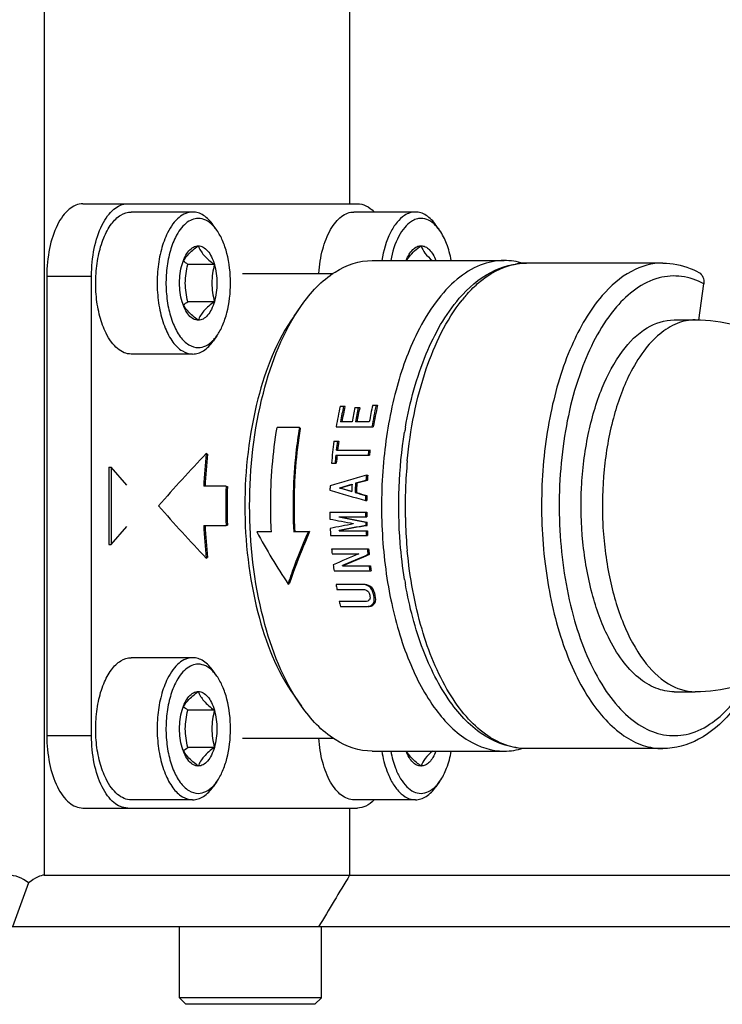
# Model space of a CAD drawing. Header units: millimetres. Extents: x -491 to 2059, y -393 to 795.
# Tile 199 of 256: x 202.32 to 205.04, y -107.26 to -103.45. Entities that reach past the tile are written whole.
import ezdxf

# ---------------------------------------------------------------- set-up
doc = ezdxf.new("R2010")
doc.units = ezdxf.units.MM
doc.header["$LTSCALE"] = 462.55
doc.layers.get('0').update_dxf_attribs({"linetype": 'CONTINUOUS'})
for name, color, linetype in [('A2400201_ABL482', 7, 'CONTINUOUS'), ('E2030201_ABL495', 7, 'CONTINUOUS'), ('K3D-JN1AS10ML2-R-V1_JAE_PROPRIE_PBL500', 7, 'CONTINUOUS'), ('K3D-JN1FS10SL2-R8_JAE_CONNECTOR_PBL496', 7, 'CONTINUOUS'), ('M2420202_PBL497', 7, 'CONTINUOUS'), ('P9140503_BOLT_PBL488', 7, 'CONTINUOUS'), ('P9140503_BOLT_PBL501', 7, 'CONTINUOUS'), ('P9140503_BOLT_PBL502', 7, 'CONTINUOUS'), ('P9140503_BOLT_PBL503', 7, 'CONTINUOUS'), ('P9140503_BOLT_PBL504', 7, 'CONTINUOUS'), ('오른쪽_17_VBL454', 7, 'CONTINUOUS')]:
    doc.layers.add(name, color=color, linetype=linetype)

# ---------------------------------------------------------------- blocks, each defined once
blk = doc.blocks.new('P9140503_BOLT_PBL488', base_point=(6940.449, 2854.202))
at = {"layer": 'P9140503_BOLT_PBL488', "color": 7}
for p, q in [((6937.699, 2852.952), (6937.699, 2855.702)), ((6943.199, 2852.952), (6943.199, 2855.702)), ((6943.199, 2852.952), (6937.699, 2852.952)), ((6937.699, 2852.952), (6937.949, 2852.702)), ((6942.949, 2852.702), (6937.949, 2852.702)), ((6943.199, 2852.952), (6942.949, 2852.702))]:
    blk.add_line(p, q, dxfattribs=at)
blk = doc.blocks.new('M2420202_PBL497', base_point=(6936.623, 2875.452))
at = {"layer": 'M2420202_PBL497', "color": 2}
blk.add_line((6932.465, 2895.202), (6932.465, 2857.702), dxfattribs=at)
at = {"layer": 'M2420202_PBL497', "color": 7}
for p, q in [((6944.296, 2883.702), (6944.296, 2895.202)), ((6944.296, 2857.702), (6944.296, 2860.302)), ((6932.465, 2857.702), (6985.949, 2857.702)), ((6931.858, 2857.409), (6931.233, 2855.702)), ((6983.949, 2855.702), (6889.664, 2855.702))]:
    blk.add_line(p, q, dxfattribs=at)
blk.add_arc((7300.74, 2642.064), 416.597, 148.82732, 149.14827, dxfattribs=at)
for major_axis, ratio, start_param, end_param in [((-0.866, 0.866), 0.57735, -1.308997, -0.523599), ((0.966, 0.966), 0.267949, 0.261799, 1.047198)]:
    blk.add_ellipse((6931.599, 2856.702), major_axis=major_axis, ratio=ratio, start_param=start_param, end_param=end_param, dxfattribs=at)
blk = doc.blocks.new('P9140503_BOLT_PBL501', base_point=(6945.666, 2861.813))
at = {"layer": 'P9140503_BOLT_PBL501', "color": 7}
for p, q in [((6947.782, 2861.331), (6947.638, 2861.127)), ((6946.844, 2860.622), (6944.463, 2860.622))]:
    blk.add_line(p, q, dxfattribs=at)
for points, knots in [([(6944.463, 2860.622), (6944.379, 2860.622), (6944.204, 2860.655), (6943.961, 2860.795), (6943.739, 2861.016), (6943.462, 2861.43), (6943.212, 2862.102), (6943.121, 2862.69), (6943.1, 2863.005)], [0, 0, 0, 0, 0.084444, 0.176322, 0.280714, 0.399811, 0.679663, 1, 1, 1, 1]), ([(6945.539, 2862.505), (6945.561, 2862.372), (6945.615, 2862.115), (6945.743, 2861.699), (6945.928, 2861.288), (6946.192, 2860.923), (6946.499, 2860.682), (6946.735, 2860.622), (6946.844, 2860.622)], [0, 0, 0, 0, 0.164811, 0.320523, 0.532086, 0.713605, 0.866241, 1, 1, 1, 1]), ([(6945.889, 2862.503), (6945.91, 2862.387), (6945.961, 2862.163), (6946.079, 2861.802), (6946.247, 2861.445), (6946.484, 2861.13), (6946.756, 2860.923), (6946.964, 2860.872), (6947.061, 2860.872)], [0, 0, 0, 0, 0.16472, 0.320038, 0.530875, 0.712033, 0.865092, 1, 1, 1, 1]), ([(6947.061, 2861.929), (6947.004, 2861.929), (6946.882, 2861.959), (6946.723, 2862.082), (6946.586, 2862.268), (6946.516, 2862.419), (6946.485, 2862.502)], [0, 0, 0, 0, 0.197655, 0.422518, 0.689279, 1, 1, 1, 1]), ([(6947.061, 2861.929), (6946.999, 2861.974), (6946.786, 2862.137), (6946.592, 2862.336), (6946.501, 2862.505)], [0, 0, 0, 0, 0.285999, 1, 1, 1, 1]), ([(6947.499, 2862.505), (6947.396, 2862.418), (6947.218, 2862.248), (6947.098, 2862.031), (6947.061, 2861.929)], [0, 0, 0, 0, 0.55452, 1, 1, 1, 1]), ([(6947.637, 2862.502), (6947.605, 2862.419), (6947.535, 2862.268), (6947.398, 2862.082), (6947.239, 2861.959), (6947.117, 2861.929), (6947.061, 2861.929)], [0, 0, 0, 0, 0.310722, 0.577484, 0.802346, 1, 1, 1, 1]), ([(6947.782, 2861.331), (6947.895, 2861.49), (6948.083, 2861.872), (6948.191, 2862.281), (6948.233, 2862.503)], [0, 0, 0, 0, 0.46245, 1, 1, 1, 1]), ([(6946.844, 2860.622), (6946.915, 2860.622), (6947.063, 2860.646), (6947.358, 2860.789), (6947.535, 2860.982), (6947.638, 2861.127)], [0, 0, 0, 0, 0.219167, 0.452854, 1, 1, 1, 1]), ([(6947.061, 2860.872), (6947.16, 2860.872), (6947.374, 2860.927), (6947.546, 2861.061), (6947.625, 2861.142)], [0, 0, 0, 0, 0.467041, 1, 1, 1, 1]), ([(6947.625, 2861.142), (6947.639, 2861.156), (6947.695, 2861.215), (6947.746, 2861.28), (6947.782, 2861.331)], [0, 0, 0, 0, 0.240025, 1, 1, 1, 1])]:
    blk.add_open_spline(points, degree=3, knots=knots, dxfattribs=at)
blk = doc.blocks.new('P9140503_BOLT_PBL502', base_point=(6937.069, 2863.372))
at = {"layer": 'P9140503_BOLT_PBL502', "color": 7}
for p, q in [((6938.214, 2866.122), (6935.833, 2866.122)), ((6939.152, 2865.413), (6939.008, 2865.617)), ((6939.056, 2864.094), (6938.026, 2864.094)), ((6939.056, 2862.65), (6938.026, 2862.65)), ((6939.152, 2861.331), (6939.008, 2861.127)), ((6938.214, 2860.622), (6935.833, 2860.622))]:
    blk.add_line(p, q, dxfattribs=at)
for points, knots in [([(6935.833, 2860.622), (6935.741, 2860.622), (6935.548, 2860.662), (6935.285, 2860.83), (6935.048, 2861.092), (6934.802, 2861.507), (6934.593, 2862.097), (6934.463, 2862.845), (6934.445, 2863.637), (6934.538, 2864.407), (6934.735, 2865.093), (6935.023, 2865.642), (6935.386, 2866.019), (6935.694, 2866.122), (6935.833, 2866.122)], [0, 0, 0, 0, 0.041164, 0.086585, 0.138975, 0.199269, 0.303355, 0.419571, 0.540962, 0.659742, 0.768535, 0.861723, 0.937317, 1, 1, 1, 1]), ([(6938.214, 2866.122), (6938.123, 2866.122), (6937.93, 2866.082), (6937.666, 2865.914), (6937.43, 2865.652), (6937.183, 2865.237), (6936.974, 2864.647), (6936.845, 2863.899), (6936.826, 2863.107), (6936.919, 2862.338), (6937.117, 2861.651), (6937.405, 2861.103), (6937.767, 2860.725), (6938.075, 2860.622), (6938.214, 2860.622)], [0, 0, 0, 0, 0.041164, 0.086585, 0.138976, 0.199269, 0.303354, 0.419569, 0.54096, 0.659741, 0.768535, 0.861723, 0.937318, 1, 1, 1, 1]), ([(6939.008, 2865.617), (6938.905, 2865.762), (6938.728, 2865.955), (6938.433, 2866.099), (6938.285, 2866.122), (6938.214, 2866.122)], [0, 0, 0, 0, 0.547146, 0.780833, 1, 1, 1, 1]), ([(6938.431, 2865.872), (6938.348, 2865.872), (6938.172, 2865.836), (6937.933, 2865.683), (6937.717, 2865.445), (6937.494, 2865.067), (6937.304, 2864.531), (6937.186, 2863.851), (6937.169, 2863.131), (6937.254, 2862.432), (6937.433, 2861.808), (6937.695, 2861.309), (6938.025, 2860.966), (6938.304, 2860.872), (6938.431, 2860.872)], [0, 0, 0, 0, 0.041164, 0.086585, 0.138975, 0.199269, 0.303355, 0.419571, 0.540962, 0.659742, 0.768535, 0.861723, 0.937317, 1, 1, 1, 1]), ([(6938.995, 2865.603), (6938.916, 2865.683), (6938.744, 2865.818), (6938.53, 2865.872), (6938.431, 2865.872)], [0, 0, 0, 0, 0.532947, 1, 1, 1, 1]), ([(6939.152, 2865.413), (6939.14, 2865.431), (6939.091, 2865.497), (6939.038, 2865.559), (6938.995, 2865.603)], [0, 0, 0, 0, 0.260269, 1, 1, 1, 1]), ([(6939.152, 2861.331), (6939.24, 2861.455), (6939.395, 2861.745), (6939.618, 2862.422), (6939.724, 2863.372), (6939.618, 2864.322), (6939.395, 2864.999), (6939.24, 2865.289), (6939.152, 2865.413)], [0, 0, 0, 0, 0.106923, 0.228801, 0.500003, 0.771203, 0.893078, 1, 1, 1, 1]), ([(6937.806, 2864.094), (6937.854, 2864.225), (6938.029, 2864.506), (6938.284, 2864.708), (6938.431, 2864.815)], [0, 0, 0, 0, 0.435256, 1, 1, 1, 1]), ([(6937.806, 2864.094), (6937.835, 2864.196), (6937.904, 2864.383), (6938.05, 2864.617), (6938.225, 2864.775), (6938.366, 2864.815), (6938.431, 2864.815)], [0, 0, 0, 0, 0.316037, 0.586256, 0.809344, 1, 1, 1, 1]), ([(6938.431, 2864.815), (6938.495, 2864.815), (6938.636, 2864.775), (6938.811, 2864.617), (6938.957, 2864.383), (6939.026, 2864.196), (6939.056, 2864.094)], [0, 0, 0, 0, 0.190656, 0.413744, 0.683963, 1, 1, 1, 1]), ([(6938.431, 2864.815), (6938.479, 2864.684), (6938.654, 2864.404), (6938.909, 2864.201), (6939.056, 2864.094)], [0, 0, 0, 0, 0.435256, 1, 1, 1, 1]), ([(6939.056, 2864.094), (6938.997, 2863.858), (6938.921, 2863.372), (6938.997, 2862.886), (6939.056, 2862.65)], [0, 0, 0, 0, 0.499997, 1, 1, 1, 1]), ([(6938.431, 2861.929), (6938.284, 2862.036), (6938.029, 2862.239), (6937.854, 2862.519), (6937.806, 2862.65)], [0, 0, 0, 0, 0.564742, 1, 1, 1, 1]), ([(6938.431, 2861.929), (6938.366, 2861.929), (6938.225, 2861.97), (6938.05, 2862.127), (6937.904, 2862.361), (6937.835, 2862.548), (6937.806, 2862.65)], [0, 0, 0, 0, 0.190656, 0.413744, 0.683963, 1, 1, 1, 1]), ([(6939.056, 2862.65), (6938.909, 2862.543), (6938.654, 2862.341), (6938.479, 2862.06), (6938.431, 2861.929)], [0, 0, 0, 0, 0.564742, 1, 1, 1, 1]), ([(6939.056, 2862.65), (6939.026, 2862.548), (6938.957, 2862.361), (6938.811, 2862.127), (6938.636, 2861.97), (6938.495, 2861.929), (6938.431, 2861.929)], [0, 0, 0, 0, 0.316037, 0.586256, 0.809344, 1, 1, 1, 1]), ([(6938.214, 2860.622), (6938.285, 2860.622), (6938.433, 2860.646), (6938.728, 2860.789), (6938.905, 2860.982), (6939.008, 2861.127)], [0, 0, 0, 0, 0.219167, 0.452854, 1, 1, 1, 1]), ([(6938.431, 2860.872), (6938.53, 2860.872), (6938.744, 2860.927), (6938.916, 2861.061), (6938.995, 2861.142)], [0, 0, 0, 0, 0.467041, 1, 1, 1, 1]), ([(6938.995, 2861.142), (6939.009, 2861.156), (6939.065, 2861.215), (6939.116, 2861.28), (6939.152, 2861.331)], [0, 0, 0, 0, 0.240025, 1, 1, 1, 1])]:
    blk.add_open_spline(points, degree=3, knots=knots, dxfattribs=at)
for points in [[(6937.806, 2862.65), (6937.738, 2862.884), (6937.68, 2863.372), (6937.738, 2863.861), (6937.806, 2864.094)], [(6938.026, 2864.094), (6937.97, 2864.135), (6937.915, 2864.177), (6937.862, 2864.221)], [(6937.93, 2863.372), (6937.93, 2863.615), (6937.968, 2863.858), (6938.026, 2864.094)], [(6939.056, 2864.094), (6939.123, 2863.861), (6939.182, 2863.372), (6939.123, 2862.884), (6939.056, 2862.65)], [(6938.026, 2862.65), (6937.968, 2862.886), (6937.93, 2863.129), (6937.93, 2863.372)], [(6937.862, 2862.523), (6937.915, 2862.567), (6937.97, 2862.609), (6938.026, 2862.65)]]:
    blk.add_open_spline(points, degree=3, dxfattribs=at)
blk = doc.blocks.new('P9140503_BOLT_PBL503', base_point=(6937.069, 2880.632))
at = {"layer": 'P9140503_BOLT_PBL503', "color": 7}
for p, q in [((6938.214, 2883.382), (6935.833, 2883.382)), ((6939.152, 2882.673), (6939.008, 2882.877)), ((6939.056, 2881.354), (6938.026, 2881.354)), ((6939.056, 2879.91), (6938.026, 2879.91)), ((6939.152, 2878.591), (6939.008, 2878.387)), ((6938.214, 2877.882), (6935.833, 2877.882))]:
    blk.add_line(p, q, dxfattribs=at)
for points, knots in [([(6935.833, 2877.882), (6935.741, 2877.882), (6935.548, 2877.922), (6935.285, 2878.09), (6935.048, 2878.352), (6934.802, 2878.767), (6934.593, 2879.357), (6934.463, 2880.105), (6934.445, 2880.897), (6934.538, 2881.667), (6934.735, 2882.353), (6935.023, 2882.902), (6935.386, 2883.279), (6935.694, 2883.382), (6935.833, 2883.382)], [0, 0, 0, 0, 0.041164, 0.086585, 0.138975, 0.199269, 0.303355, 0.419571, 0.540962, 0.659742, 0.768535, 0.861723, 0.937317, 1, 1, 1, 1]), ([(6938.214, 2883.382), (6938.123, 2883.382), (6937.93, 2883.342), (6937.666, 2883.174), (6937.429, 2882.912), (6937.183, 2882.497), (6936.974, 2881.907), (6936.845, 2881.159), (6936.826, 2880.367), (6936.919, 2879.598), (6937.117, 2878.911), (6937.405, 2878.363), (6937.767, 2877.985), (6938.075, 2877.882), (6938.214, 2877.882)], [0, 0, 0, 0, 0.041164, 0.086585, 0.138976, 0.199269, 0.303354, 0.419569, 0.54096, 0.659741, 0.768535, 0.861723, 0.937318, 1, 1, 1, 1]), ([(6938.431, 2883.132), (6938.348, 2883.132), (6938.172, 2883.096), (6937.933, 2882.943), (6937.717, 2882.705), (6937.494, 2882.327), (6937.304, 2881.791), (6937.186, 2881.111), (6937.169, 2880.391), (6937.254, 2879.692), (6937.433, 2879.068), (6937.695, 2878.569), (6938.025, 2878.226), (6938.304, 2878.132), (6938.431, 2878.132)], [0, 0, 0, 0, 0.041164, 0.086585, 0.138975, 0.199269, 0.303355, 0.419571, 0.540962, 0.659742, 0.768535, 0.861723, 0.937317, 1, 1, 1, 1]), ([(6939.008, 2882.877), (6938.905, 2883.022), (6938.728, 2883.215), (6938.433, 2883.359), (6938.285, 2883.382), (6938.214, 2883.382)], [0, 0, 0, 0, 0.547146, 0.780833, 1, 1, 1, 1]), ([(6938.995, 2882.863), (6938.915, 2882.943), (6938.744, 2883.078), (6938.53, 2883.132), (6938.431, 2883.132)], [0, 0, 0, 0, 0.532947, 1, 1, 1, 1]), ([(6939.152, 2882.673), (6939.14, 2882.691), (6939.091, 2882.757), (6939.038, 2882.819), (6938.995, 2882.863)], [0, 0, 0, 0, 0.260269, 1, 1, 1, 1]), ([(6939.152, 2878.591), (6939.24, 2878.715), (6939.395, 2879.005), (6939.618, 2879.682), (6939.723, 2880.632), (6939.618, 2881.582), (6939.395, 2882.259), (6939.24, 2882.549), (6939.152, 2882.673)], [0, 0, 0, 0, 0.106923, 0.228801, 0.500003, 0.771203, 0.893078, 1, 1, 1, 1]), ([(6937.806, 2881.354), (6937.854, 2881.485), (6938.029, 2881.766), (6938.284, 2881.968), (6938.431, 2882.075)], [0, 0, 0, 0, 0.435256, 1, 1, 1, 1]), ([(6937.806, 2881.354), (6937.835, 2881.456), (6937.904, 2881.643), (6938.05, 2881.877), (6938.225, 2882.035), (6938.366, 2882.075), (6938.431, 2882.075)], [0, 0, 0, 0, 0.316037, 0.586256, 0.809344, 1, 1, 1, 1]), ([(6938.431, 2882.075), (6938.495, 2882.075), (6938.636, 2882.035), (6938.811, 2881.877), (6938.957, 2881.643), (6939.026, 2881.456), (6939.056, 2881.354)], [0, 0, 0, 0, 0.190656, 0.413744, 0.683963, 1, 1, 1, 1]), ([(6938.431, 2882.075), (6938.479, 2881.944), (6938.654, 2881.664), (6938.909, 2881.461), (6939.056, 2881.354)], [0, 0, 0, 0, 0.435256, 1, 1, 1, 1]), ([(6939.056, 2881.354), (6938.997, 2881.118), (6938.921, 2880.632), (6938.997, 2880.146), (6939.056, 2879.91)], [0, 0, 0, 0, 0.499997, 1, 1, 1, 1]), ([(6938.431, 2879.189), (6938.284, 2879.296), (6938.029, 2879.499), (6937.854, 2879.779), (6937.806, 2879.91)], [0, 0, 0, 0, 0.564742, 1, 1, 1, 1]), ([(6938.431, 2879.189), (6938.366, 2879.189), (6938.225, 2879.23), (6938.05, 2879.387), (6937.904, 2879.621), (6937.835, 2879.808), (6937.806, 2879.91)], [0, 0, 0, 0, 0.190656, 0.413744, 0.683963, 1, 1, 1, 1]), ([(6939.056, 2879.91), (6938.909, 2879.803), (6938.654, 2879.601), (6938.479, 2879.32), (6938.431, 2879.189)], [0, 0, 0, 0, 0.564742, 1, 1, 1, 1]), ([(6939.056, 2879.91), (6939.026, 2879.808), (6938.957, 2879.621), (6938.811, 2879.387), (6938.636, 2879.23), (6938.495, 2879.189), (6938.431, 2879.189)], [0, 0, 0, 0, 0.316037, 0.586256, 0.809344, 1, 1, 1, 1]), ([(6938.995, 2878.402), (6939.009, 2878.416), (6939.065, 2878.475), (6939.116, 2878.54), (6939.152, 2878.591)], [0, 0, 0, 0, 0.240025, 1, 1, 1, 1]), ([(6938.214, 2877.882), (6938.285, 2877.882), (6938.433, 2877.906), (6938.728, 2878.049), (6938.905, 2878.242), (6939.008, 2878.387)], [0, 0, 0, 0, 0.219167, 0.452854, 1, 1, 1, 1]), ([(6938.431, 2878.132), (6938.53, 2878.132), (6938.744, 2878.187), (6938.916, 2878.321), (6938.995, 2878.402)], [0, 0, 0, 0, 0.467041, 1, 1, 1, 1])]:
    blk.add_open_spline(points, degree=3, knots=knots, dxfattribs=at)
for points in [[(6937.806, 2879.91), (6937.738, 2880.144), (6937.68, 2880.632), (6937.738, 2881.121), (6937.806, 2881.354)], [(6938.026, 2881.354), (6937.97, 2881.395), (6937.915, 2881.437), (6937.862, 2881.481)], [(6937.93, 2880.632), (6937.93, 2880.875), (6937.968, 2881.118), (6938.026, 2881.354)], [(6939.056, 2881.354), (6939.123, 2881.121), (6939.182, 2880.632), (6939.123, 2880.144), (6939.056, 2879.91)], [(6938.026, 2879.91), (6937.968, 2880.146), (6937.93, 2880.389), (6937.93, 2880.632)], [(6937.862, 2879.783), (6937.915, 2879.827), (6937.97, 2879.869), (6938.026, 2879.91)]]:
    blk.add_open_spline(points, degree=3, dxfattribs=at)
blk = doc.blocks.new('P9140503_BOLT_PBL504', base_point=(6945.666, 2882.194))
at = {"layer": 'P9140503_BOLT_PBL504', "color": 7}
for p, q in [((6946.844, 2883.382), (6944.463, 2883.382)), ((6947.782, 2882.673), (6947.638, 2882.877))]:
    blk.add_line(p, q, dxfattribs=at)
for points, knots in [([(6943.1, 2881.006), (6943.122, 2881.32), (6943.213, 2881.906), (6943.463, 2882.577), (6943.74, 2882.989), (6943.962, 2883.21), (6944.205, 2883.349), (6944.379, 2883.382), (6944.463, 2883.382)], [0, 0, 0, 0, 0.320353, 0.600148, 0.719223, 0.823614, 0.915515, 1, 1, 1, 1]), ([(6946.844, 2883.382), (6946.772, 2883.382), (6946.622, 2883.358), (6946.367, 2883.232), (6946.1, 2882.974), (6945.749, 2882.404), (6945.603, 2881.878), (6945.54, 2881.506)], [0, 0, 0, 0, 0.088414, 0.182832, 0.344597, 0.536426, 1, 1, 1, 1]), ([(6947.061, 2883.132), (6946.997, 2883.132), (6946.865, 2883.111), (6946.64, 2883.004), (6946.402, 2882.782), (6946.086, 2882.288), (6945.95, 2881.832), (6945.89, 2881.507)], [0, 0, 0, 0, 0.089227, 0.184207, 0.346116, 0.537404, 1, 1, 1, 1]), ([(6947.638, 2882.877), (6947.535, 2883.022), (6947.358, 2883.215), (6947.063, 2883.359), (6946.915, 2883.382), (6946.844, 2883.382)], [0, 0, 0, 0, 0.547146, 0.780833, 1, 1, 1, 1]), ([(6947.625, 2882.863), (6947.545, 2882.943), (6947.374, 2883.078), (6947.16, 2883.132), (6947.061, 2883.132)], [0, 0, 0, 0, 0.532947, 1, 1, 1, 1]), ([(6947.782, 2882.673), (6947.77, 2882.691), (6947.721, 2882.757), (6947.668, 2882.819), (6947.625, 2882.863)], [0, 0, 0, 0, 0.260269, 1, 1, 1, 1]), ([(6948.231, 2881.507), (6948.19, 2881.729), (6948.082, 2882.135), (6947.894, 2882.515), (6947.782, 2882.673)], [0, 0, 0, 0, 0.537462, 1, 1, 1, 1]), ([(6946.487, 2881.508), (6946.518, 2881.59), (6946.588, 2881.739), (6946.725, 2881.924), (6946.883, 2882.045), (6947.004, 2882.075), (6947.061, 2882.075)], [0, 0, 0, 0, 0.310457, 0.577075, 0.802032, 1, 1, 1, 1]), ([(6946.504, 2881.505), (6946.531, 2881.555), (6946.679, 2881.779), (6946.891, 2881.951), (6947.061, 2882.075)], [0, 0, 0, 0, 0.213238, 1, 1, 1, 1]), ([(6947.061, 2882.075), (6947.117, 2882.075), (6947.238, 2882.045), (6947.396, 2881.924), (6947.533, 2881.74), (6947.603, 2881.59), (6947.634, 2881.508)], [0, 0, 0, 0, 0.197969, 0.422927, 0.689544, 1, 1, 1, 1]), ([(6947.061, 2882.075), (6947.097, 2881.975), (6947.215, 2881.76), (6947.39, 2881.591), (6947.492, 2881.505)], [0, 0, 0, 0, 0.445985, 1, 1, 1, 1])]:
    blk.add_open_spline(points, degree=3, knots=knots, dxfattribs=at)
blk = doc.blocks.new('A2400201_ABL482', base_point=(6946.853, 2871.702))
at = {"layer": 'K3D-JN1AS10ML2-R-V1_JAE_PROPRIE_PBL500', "color": 0}
for p, q in [((6933.965, 2883.702), (6944.598, 2883.702)), ((6932.565, 2880.902), (6932.565, 2863.102)), ((6934.298, 2863.102), (6934.298, 2880.902)), ((6933.965, 2860.302), (6944.598, 2860.302))]:
    blk.add_line(p, q, dxfattribs=at)
at = {"layer": 'K3D-JN1AS10ML2-R-V1_JAE_PROPRIE_PBL500', "color": 2}
for p, q in [((6932.565, 2880.902), (6934.298, 2880.902)), ((6934.298, 2863.102), (6932.565, 2863.102))]:
    blk.add_line(p, q, dxfattribs=at)
at = {"layer": 'K3D-JN1AS10ML2-R-V1_JAE_PROPRIE_PBL500', "color": 7}
for p, q in [((6934.971, 2873.502), (6935.058, 2873.502)), ((6934.971, 2873.502), (6934.971, 2870.502)), ((6935.667, 2872.799), (6935.058, 2873.502)), ((6935.058, 2873.502), (6935.058, 2870.502)), ((6935.058, 2870.502), (6935.669, 2871.207)), ((6934.971, 2870.502), (6935.058, 2870.502))]:
    blk.add_line(p, q, dxfattribs=at)
at = {"layer": 'K3D-JN1AS10ML2-R-V1_JAE_PROPRIE_PBL500', "color": 0}
for points, knots in [([(6933.965, 2883.702), (6933.773, 2883.702), (6933.464, 2883.557), (6933.168, 2883.223), (6932.872, 2882.728), (6932.63, 2881.941), (6932.565, 2881.261), (6932.565, 2880.902)], [0, 0, 0, 0, 0.170935, 0.275971, 0.396852, 0.680778, 1, 1, 1, 1]), ([(6934.298, 2880.902), (6934.298, 2881.261), (6934.362, 2881.941), (6934.604, 2882.728), (6934.9, 2883.223), (6935.196, 2883.557), (6935.505, 2883.702), (6935.698, 2883.702)], [0, 0, 0, 0, 0.319223, 0.603149, 0.724029, 0.829066, 1, 1, 1, 1]), ([(6944.598, 2883.702), (6944.71, 2883.702), (6944.953, 2883.64), (6945.146, 2883.486), (6945.236, 2883.394)], [0, 0, 0, 0, 0.466484, 1, 1, 1, 1]), ([(6932.565, 2863.102), (6932.565, 2862.743), (6932.63, 2862.064), (6932.872, 2861.277), (6933.168, 2860.781), (6933.464, 2860.447), (6933.773, 2860.302), (6933.965, 2860.302)], [0, 0, 0, 0, 0.319223, 0.603149, 0.724029, 0.829066, 1, 1, 1, 1]), ([(6935.698, 2860.302), (6935.505, 2860.302), (6935.196, 2860.447), (6934.9, 2860.781), (6934.604, 2861.277), (6934.362, 2862.064), (6934.298, 2862.743), (6934.298, 2863.102)], [0, 0, 0, 0, 0.170935, 0.275971, 0.396852, 0.680778, 1, 1, 1, 1]), ([(6945.236, 2860.61), (6945.146, 2860.518), (6944.953, 2860.365), (6944.71, 2860.302), (6944.598, 2860.302)], [0, 0, 0, 0, 0.533515, 1, 1, 1, 1])]:
    blk.add_open_spline(points, degree=3, knots=knots, dxfattribs=at)
at = {"layer": 'M2420202_PBL497'}
blk.add_blockref('M2420202_PBL497', (6936.623, 2875.452), dxfattribs=at)
at = {"layer": 'P9140503_BOLT_PBL488'}
blk.add_blockref('P9140503_BOLT_PBL488', (6940.449, 2854.202), dxfattribs=at)
at = {"layer": 'P9140503_BOLT_PBL501'}
blk.add_blockref('P9140503_BOLT_PBL501', (6945.666, 2861.813), dxfattribs=at)
at = {"layer": 'P9140503_BOLT_PBL502'}
blk.add_blockref('P9140503_BOLT_PBL502', (6937.069, 2863.372), dxfattribs=at)
at = {"layer": 'P9140503_BOLT_PBL503'}
blk.add_blockref('P9140503_BOLT_PBL503', (6937.069, 2880.632), dxfattribs=at)
at = {"layer": 'P9140503_BOLT_PBL504'}
blk.add_blockref('P9140503_BOLT_PBL504', (6945.666, 2882.194), dxfattribs=at)
blk = doc.blocks.new('K3D-JN1FS10SL2-R8_JAE_CONNECTOR_PBL496', base_point=(6957.671, 2872.005))
at = {"layer": 'K3D-JN1FS10SL2-R8_JAE_CONNECTOR_PBL496', "color": 7}
for p, q in [((6945.171, 2881.505), (6950.28, 2881.505)), ((6956.429, 2881.405), (6951.146, 2881.405)), ((6940.148, 2881.005), (6943.661, 2881.005)), ((6957.825, 2879.192), (6958.014, 2880.602)), ((6942.14, 2879.354), (6942.428, 2879.762)), ((6956.862, 2879.205), (6957.685, 2879.205)), ((6943.927, 2875.864), (6944.116, 2875.864)), ((6944.114, 2875.853), (6944.116, 2875.864)), ((6944.114, 2875.853), (6944.116, 2875.864)), ((6945.187, 2875.905), (6945.376, 2875.905)), ((6945.374, 2875.894), (6945.376, 2875.905)), ((6945.374, 2875.894), (6945.376, 2875.905)), ((6944.499, 2875.815), (6944.688, 2875.815)), ((6944.686, 2875.804), (6944.688, 2875.815)), ((6944.686, 2875.804), (6944.688, 2875.815)), ((6944.389, 2875.257), (6943.94, 2875.257)), ((6945.057, 2875.257), (6944.523, 2875.257)), ((6942.349, 2875.037), (6941.483, 2875.037)), ((6942.396, 2875.005), (6942.349, 2875.037)), ((6943.772, 2875.063), (6945.21, 2875.063)), ((6943.687, 2874.503), (6943.874, 2874.503)), ((6943.873, 2874.496), (6943.874, 2874.503)), ((6938.792, 2874.005), (6938.743, 2874.027)), ((6943.758, 2873.972), (6945.061, 2873.972)), ((6943.78, 2874.166), (6945.082, 2874.166)), ((6943.594, 2873.657), (6943.779, 2873.657)), ((6944.944, 2873.191), (6944.995, 2873.191)), ((6943.912, 2872.706), (6944.386, 2872.838)), ((6944.385, 2872.815), (6943.962, 2872.699)), ((6944.522, 2872.879), (6944.573, 2872.879)), ((6944.933, 2872.994), (6944.984, 2872.994)), ((6939.511, 2872.763), (6938.645, 2872.763)), ((6939.511, 2872.763), (6939.561, 2872.755)), ((6943.911, 2872.69), (6943.912, 2872.706)), ((6943.911, 2872.69), (6943.961, 2872.683)), ((6944.376, 2872.559), (6943.911, 2872.69)), ((6943.912, 2872.706), (6943.962, 2872.699)), ((6943.961, 2872.683), (6943.962, 2872.699)), ((6943.961, 2872.683), (6944.378, 2872.566)), ((6944.509, 2872.518), (6944.559, 2872.518)), ((6944.909, 2872.206), (6944.959, 2872.206)), ((6944.912, 2872.403), (6944.962, 2872.403)), ((6943.524, 2871.755), (6944.959, 2871.755)), ((6943.875, 2871.581), (6944.963, 2871.581)), ((6943.875, 2871.575), (6943.875, 2871.581)), ((6943.875, 2871.575), (6943.925, 2871.575)), ((6944.437, 2871.32), (6944.438, 2871.304)), ((6944.918, 2871.378), (6944.968, 2871.378)), ((6938.645, 2871.247), (6939.511, 2871.247)), ((6939.511, 2871.247), (6939.561, 2871.255)), ((6940.697, 2870.995), (6940.746, 2871.005)), ((6941.264, 2870.995), (6940.697, 2870.995)), ((6940.746, 2871.005), (6941.264, 2871.005)), ((6942.13, 2870.995), (6942.179, 2871.005)), ((6942.697, 2870.995), (6942.13, 2870.995)), ((6942.179, 2871.005), (6942.746, 2871.005)), ((6942.746, 2871.005), (6942.697, 2870.995)), ((6943.894, 2871.05), (6943.945, 2871.05)), ((6943.895, 2871.033), (6943.894, 2871.05)), ((6943.895, 2871.033), (6944.983, 2871.033)), ((6944.923, 2871.247), (6944.973, 2871.247)), ((6943.557, 2870.858), (6944.993, 2870.858)), ((6943.594, 2870.345), (6945.031, 2870.345)), ((6943.613, 2870.151), (6944.65, 2870.151)), ((6938.743, 2869.983), (6938.792, 2870.005)), ((6945.002, 2870.115), (6945.053, 2870.115)), ((6943.69, 2869.486), (6945.128, 2869.486)), ((6944.012, 2869.688), (6944.064, 2869.688)), ((6944.013, 2869.68), (6944.012, 2869.688)), ((6944.013, 2869.68), (6945.102, 2869.68)), ((6945.128, 2869.486), (6945.127, 2869.493)), ((6941.916, 2868.974), (6941.963, 2869.005)), ((6944.787, 2868.959), (6943.77, 2868.959)), ((6943.804, 2868.765), (6944.82, 2868.765)), ((6945.099, 2868.836), (6945.152, 2868.836)), ((6944.91, 2868.302), (6943.894, 2868.302)), ((6945.076, 2868.54), (6945.077, 2868.532)), ((6945.215, 2868.236), (6945.27, 2868.236)), ((6945.233, 2868.532), (6945.231, 2868.54)), ((6945.287, 2868.532), (6945.285, 2868.54)), ((6943.936, 2868.108), (6944.952, 2868.108)), ((6956.862, 2864.805), (6957.685, 2864.805)), ((6942.14, 2864.657), (6942.429, 2864.248)), ((6940.148, 2863.005), (6943.661, 2863.005)), ((6956.43, 2862.605), (6951.147, 2862.605)), ((6945.171, 2862.505), (6950.281, 2862.505))]:
    blk.add_line(p, q, dxfattribs=at)
at = {"layer": 'K3D-JN1FS10SL2-R8_JAE_CONNECTOR_PBL496', "color": 2}
for p, q in [((6945.231, 2868.54), (6945.285, 2868.54)), ((6945.287, 2868.532), (6945.233, 2868.532))]:
    blk.add_line(p, q, dxfattribs=at)
for centre, radius, start, end in [((6951.148, 2879.024), 2.381, 90.0366, 100.0945), ((6953.068, 2876.449), 5.649, 139.1228, 141.395), ((6964.881, 2872.02), 18.434, 174.6264, 178.0325), ((6965.239, 2872.005), 18.793, 178.651, 181.3686), ((6965.185, 2872.007), 18.738, 178.0241, 178.6516), ((6965.145, 2872.003), 18.698, 181.3693, 181.99), ((6964.89, 2871.992), 18.444, 181.9809, 185.3967)]:
    blk.add_arc(centre, radius, start, end, dxfattribs=at)
at = {"layer": 'K3D-JN1FS10SL2-R8_JAE_CONNECTOR_PBL496', "color": 7}
for centre, radius, start, end in [((6959.995, 2872.343), 16.449, 167.6381, 170.4824), ((6959.988, 2872.372), 16.305, 167.6309, 169.8075), ((6961.071, 2872.378), 16.271, 167.4799, 169.8091), ((6961.348, 2872.349), 16.416, 167.4876, 170.4845), ((6961.18, 2872.354), 16.197, 167.3768, 170.3748), ((6959.819, 2872.378), 16.085, 167.522, 169.6885), ((6960.476, 2872.364), 16.345, 167.8112, 169.8058), ((6960.61, 2872.364), 16.345, 167.8112, 169.8058), ((6960.442, 2872.37), 16.126, 167.7043, 169.6867), ((6962.489, 2872.226), 16.279, 170.0007, 170.7112), ((6961.711, 2872.078), 18.186, 172.3378, 175.018), ((6961.601, 2872.108), 17.94, 172.3295, 173.4127), ((6961.442, 2872.11), 17.731, 172.2661, 173.3402), ((6970.804, 2842.91), 44.679, 135.8561, 139.3678), ((6956.324, 2872.029), 17.694, 173.5167, 177.6225), ((6956.177, 2872.029), 17.497, 173.5165, 177.5955), ((6962.094, 2872.054), 18.436, 174.027, 175.0094), ((6961.936, 2872.055), 18.228, 173.9618, 174.9555), ((6963.12, 2872.077), 18.21, 173.4114, 174.0264), ((6962.96, 2872.079), 17.999, 173.339, 173.9612), ((6963.831, 2872.016), 18.923, 176.4405, 177.038), ((6963.662, 2872.017), 18.704, 176.4024, 176.8053), ((6963.455, 2872.008), 19.086, 177.5086, 178.3466), ((6963.588, 2872.008), 19.086, 177.3853, 178.4702), ((6963.437, 2872.008), 18.884, 177.3576, 178.4541), ((6963.711, 2872.014), 18.754, 176.8052, 177.0063), ((6957.656, 2872.005), 18.161, 177.6075, 182.3939), ((6957.506, 2872.005), 17.961, 177.6075, 182.3939), ((6962.609, 2872.008), 19.087, 177.6815, 178.1746), ((6964.086, 2872.006), 19.179, 178.8137, 179.4023), ((6963.941, 2872.006), 18.983, 178.9994, 179.3959), ((6963.926, 2872.006), 18.969, 178.8011, 178.9994), ((6970.091, 2900.451), 43.715, 220.5951, 224.1843), ((6962.687, 2872.005), 19.165, 180.7461, 181.5315), ((6964.081, 2872.005), 19.173, 180.7462, 181.2686), ((6963.931, 2872.005), 18.973, 180.754, 181.282), ((6956.324, 2871.981), 17.694, 182.3789, 186.4847), ((6956.177, 2871.981), 17.497, 182.4058, 186.4848), ((6965.632, 2884.656), 28.432, 208.7173, 213.4748), ((6962.483, 2871.997), 18.96, 182.6162, 183.4432), ((6963.845, 2871.996), 18.937, 182.9138, 183.4435), ((6963.692, 2871.996), 18.734, 182.9447, 183.4802), ((6962.004, 2871.961), 18.48, 185.0181, 185.623), ((7058.013, 2605.679), 287.741, 113.20185, 113.4168), ((6963.375, 2871.96), 18.465, 185.0179, 185.7342), ((6963.217, 2871.959), 18.258, 185.0721, 185.7966), ((6961.391, 2871.893), 17.863, 186.983, 187.744), ((6962.754, 2871.89), 17.841, 187.1152, 187.7443), ((6962.594, 2871.888), 17.631, 187.194, 187.8082), ((6962.478, 2871.783), 16.267, 189.306, 190.0228), ((6960.469, 2871.753), 16.931, 189.4983, 190.1655), ((6959.473, 2871.559), 15.916, 191.8069, 192.5223)]:
    blk.add_arc(centre, radius, start, end, dxfattribs=at)
for centre, major_axis, ratio, start_param, end_param in [((6945.705, 2872.005), (32.763, 9.513), 0.039595, 1.582519, 1.625498), ((6946.222, 2872.005), (34.186, 9.519), 0.036596, 1.598319, 1.610346), ((6946.222, 2872.005), (33.83, 9.42), 0.036596, 1.597229, 1.609384), ((6950.385, 2872.005), (32.763, -9.511), 0.039587, -1.77001, -1.727217), ((6951.109, 2872.005), (34.186, -9.517), 0.036588, -1.754878, -1.742894), ((6951.109, 2872.005), (33.83, -9.418), 0.036588, -1.755441, -1.743331), ((6945.638, 2872.005), (50.508, -9.559), 0.017436, -1.60927, -1.591279), ((6952.897, 2872.005), (50.507, 9.561), 0.017441, 1.735782, 1.753798), ((6946.404, 2872.005), (50.778, -9.559), 0.017257, -1.617374, -1.596822), ((6946.404, 2872.005), (50.249, -9.459), 0.017257, -1.616902, -1.596132), ((6953.703, 2872.005), (50.777, 9.561), 0.017263, 1.741328, 1.761931), ((6953.703, 2872.005), (50.248, 9.461), 0.017263, 1.742162, 1.762984), ((6954.302, 2872.005), (23.81, 9.454), 0.070216, 1.944024, 1.989598), ((6954.302, 2872.005), (23.562, 9.355), 0.070216, 1.946139, 1.992217)]:
    blk.add_ellipse(centre, major_axis=major_axis, ratio=ratio, start_param=start_param, end_param=end_param, dxfattribs=at)
for points, knots in [([(6942.428, 2879.762), (6942.782, 2880.262), (6943.549, 2881.113), (6944.669, 2881.505), (6945.171, 2881.505)], [0, 0, 0, 0, 0.549692, 1, 1, 1, 1]), ([(6950.28, 2881.505), (6949.966, 2881.505), (6949.298, 2881.366), (6948.388, 2880.786), (6947.57, 2879.881), (6946.72, 2878.448), (6945.998, 2876.41), (6945.551, 2873.826), (6945.486, 2871.091), (6945.808, 2868.432), (6946.49, 2866.061), (6947.484, 2864.165), (6948.738, 2862.86), (6949.801, 2862.505), (6950.281, 2862.505)], [0, 0, 0, 0, 0.041163, 0.086584, 0.138973, 0.199266, 0.303352, 0.419567, 0.540959, 0.659739, 0.768534, 0.861722, 0.937317, 1, 1, 1, 1]), ([(6948.544, 2880.04), (6948.889, 2880.439), (6949.658, 2881.121), (6950.67, 2881.405), (6951.146, 2881.405)], [0, 0, 0, 0, 0.525566, 1, 1, 1, 1]), ([(6956.429, 2881.405), (6956.787, 2881.405), (6957.273, 2881.306), (6957.708, 2881.101), (6957.817, 2881.043)], [0, 0, 0, 0, 0.743121, 1, 1, 1, 1]), ([(6957.817, 2881.043), (6957.888, 2881.005), (6958.009, 2880.867), (6958.026, 2880.69), (6958.014, 2880.602)], [0, 0, 0, 0, 0.476591, 1, 1, 1, 1]), ([(6942.429, 2864.248), (6941.717, 2865.254), (6940.721, 2867.838), (6940.258, 2872.005), (6940.721, 2876.173), (6941.717, 2878.756), (6942.428, 2879.762)], [0, 0, 0, 0, 0.228309, 0.5, 0.771691, 1, 1, 1, 1]), ([(6946.458, 2875.053), (6946.628, 2876.022), (6947.102, 2877.788), (6947.998, 2879.41), (6948.544, 2880.04)], [0, 0, 0, 0, 0.541535, 1, 1, 1, 1]), ([(6942.14, 2879.354), (6941.466, 2878.4), (6940.522, 2875.953), (6940.083, 2872.005), (6940.522, 2868.057), (6941.466, 2865.61), (6942.14, 2864.657)], [0, 0, 0, 0, 0.228309, 0.5, 0.771691, 1, 1, 1, 1]), ([(6956.862, 2864.805), (6956.624, 2864.805), (6956.118, 2864.911), (6955.428, 2865.351), (6954.808, 2866.037), (6954.164, 2867.123), (6953.617, 2868.667), (6953.278, 2870.626), (6953.229, 2872.698), (6953.473, 2874.714), (6953.99, 2876.51), (6954.743, 2877.947), (6955.693, 2878.936), (6956.499, 2879.205), (6956.862, 2879.205)], [0, 0, 0, 0, 0.041164, 0.086585, 0.138977, 0.199271, 0.303357, 0.419574, 0.540965, 0.659744, 0.768537, 0.861723, 0.937317, 1, 1, 1, 1]), ([(6957.685, 2879.205), (6958.727, 2879.205), (6960.845, 2878.668), (6962.436, 2877.186), (6963.018, 2876.323)], [0, 0, 0, 0, 0.500351, 1, 1, 1, 1]), ([(6941.264, 2870.995), (6941.246, 2871.335), (6941.211, 2872.686), (6941.317, 2874.041), (6941.483, 2875.037)], [0, 0, 0, 0, 0.252338, 1, 1, 1, 1]), ([(6942.349, 2875.037), (6942.294, 2874.709), (6942.111, 2873.37), (6942.076, 2872.012), (6942.13, 2870.995)], [0, 0, 0, 0, 0.245861, 1, 1, 1, 1]), ([(6942.179, 2871.005), (6942.162, 2871.342), (6942.127, 2872.678), (6942.232, 2874.019), (6942.396, 2875.005)], [0, 0, 0, 0, 0.252338, 1, 1, 1, 1]), ([(6946.425, 2869.153), (6946.348, 2869.619), (6946.122, 2871.511), (6946.193, 2873.44), (6946.424, 2874.854)], [0, 0, 0, 0, 0.248168, 1, 1, 1, 1]), ([(6941.916, 2868.974), (6941.971, 2869.14), (6942.205, 2869.824), (6942.476, 2870.494), (6942.697, 2870.995)], [0, 0, 0, 0, 0.242933, 1, 1, 1, 1]), ([(6942.746, 2871.005), (6942.671, 2870.837), (6942.386, 2870.18), (6942.132, 2869.51), (6941.963, 2869.005)], [0, 0, 0, 0, 0.256752, 1, 1, 1, 1]), ([(6945.099, 2868.836), (6945.077, 2868.856), (6944.988, 2868.928), (6944.87, 2868.957), (6944.787, 2868.959)], [0, 0, 0, 0, 0.265957, 1, 1, 1, 1]), ([(6945.152, 2868.836), (6945.13, 2868.856), (6945.042, 2868.929), (6944.923, 2868.957), (6944.84, 2868.959)], [0, 0, 0, 0, 0.266383, 1, 1, 1, 1]), ([(6951.147, 2862.605), (6950.591, 2862.605), (6949.391, 2863.009), (6948.033, 2864.467), (6947.02, 2866.511), (6946.61, 2868.096), (6946.459, 2868.952)], [0, 0, 0, 0, 0.197199, 0.422603, 0.691321, 1, 1, 1, 1]), ([(6944.952, 2868.108), (6945.004, 2868.109), (6945.109, 2868.121), (6945.188, 2868.195), (6945.215, 2868.236)], [0, 0, 0, 0, 0.512145, 1, 1, 1, 1]), ([(6945.007, 2868.108), (6945.059, 2868.109), (6945.164, 2868.12), (6945.242, 2868.195), (6945.27, 2868.236)], [0, 0, 0, 0, 0.512566, 1, 1, 1, 1]), ([(6963.018, 2867.688), (6962.436, 2866.825), (6960.845, 2865.342), (6958.728, 2864.805), (6957.685, 2864.805)], [0, 0, 0, 0, 0.499603, 1, 1, 1, 1]), ([(6945.171, 2862.505), (6944.669, 2862.505), (6943.55, 2862.898), (6942.783, 2863.748), (6942.429, 2864.248)], [0, 0, 0, 0, 0.450309, 1, 1, 1, 1]), ([(6959.032, 2863.97), (6958.687, 2863.572), (6957.918, 2862.89), (6956.905, 2862.605), (6956.43, 2862.605)], [0, 0, 0, 0, 0.525566, 1, 1, 1, 1])]:
    blk.add_open_spline(points, degree=3, knots=knots, dxfattribs=at)
at = {"layer": 'K3D-JN1FS10SL2-R8_JAE_CONNECTOR_PBL496', "color": 2}
for points, knots in [([(6948.796, 2880.146), (6948.938, 2880.309), (6949.472, 2880.861), (6950.185, 2881.271), (6950.731, 2881.368)], [0, 0, 0, 0, 0.280695, 1, 1, 1, 1]), ([(6956.429, 2881.405), (6956.01, 2881.405), (6955.093, 2881.14), (6954.4, 2880.517), (6954.079, 2880.146)], [0, 0, 0, 0, 0.460777, 1, 1, 1, 1]), ([(6958.014, 2880.602), (6957.748, 2880.745), (6957.172, 2880.946), (6955.886, 2880.856), (6955.071, 2880.214), (6954.637, 2879.713)], [0, 0, 0, 0, 0.240602, 0.472519, 1, 1, 1, 1]), ([(6954.079, 2880.146), (6953.583, 2879.573), (6952.745, 2878.098), (6951.986, 2875.528), (6951.658, 2872.606), (6951.8, 2869.625), (6952.394, 2866.883), (6953.261, 2864.912), (6954.162, 2863.723), (6954.87, 2863.093), (6955.631, 2862.697), (6956.171, 2862.605), (6956.43, 2862.605)], [0, 0, 0, 0, 0.113882, 0.250215, 0.400525, 0.553275, 0.696453, 0.820006, 0.872745, 0.919442, 0.961163, 1, 1, 1, 1]), ([(6946.528, 2873.746), (6946.642, 2874.952), (6947.062, 2877.14), (6948.027, 2879.19), (6948.653, 2879.974)], [0, 0, 0, 0, 0.547081, 1, 1, 1, 1]), ([(6954.637, 2879.713), (6954.062, 2879.049), (6953.145, 2877.278), (6952.445, 2874.238), (6952.34, 2870.88), (6952.851, 2867.686), (6953.782, 2865.37), (6954.824, 2864.03), (6955.649, 2863.381), (6956.552, 2863.065), (6957.839, 2863.154), (6958.654, 2863.797), (6959.087, 2864.298)], [0, 0, 0, 0, 0.122769, 0.272189, 0.433687, 0.589051, 0.721844, 0.776912, 0.824513, 0.866734, 0.907433, 1, 1, 1, 1]), ([(6957.685, 2879.205), (6957.446, 2879.205), (6956.941, 2879.1), (6956.251, 2878.66), (6955.631, 2877.974), (6954.987, 2876.888), (6954.439, 2875.344), (6954.101, 2873.385), (6954.051, 2871.312), (6954.296, 2869.297), (6954.813, 2867.5), (6955.566, 2866.063), (6956.516, 2865.074), (6957.322, 2864.805), (6957.685, 2864.805)], [0, 0, 0, 0, 0.041163, 0.086584, 0.138974, 0.199267, 0.30335, 0.419565, 0.540957, 0.659738, 0.768534, 0.861722, 0.937317, 1, 1, 1, 1]), ([(6951.147, 2862.605), (6950.873, 2862.605), (6950.299, 2862.709), (6949.497, 2863.152), (6948.759, 2863.854), (6947.829, 2865.174), (6946.966, 2867.335), (6946.625, 2869.234), (6946.529, 2870.257)], [0, 0, 0, 0, 0.085422, 0.177869, 0.282259, 0.400882, 0.679385, 1, 1, 1, 1])]:
    blk.add_open_spline(points, degree=3, knots=knots, dxfattribs=at)
at = {"layer": 'K3D-JN1FS10SL2-R8_JAE_CONNECTOR_PBL496', "color": 7}
for points in [[(6951.015, 2881.391), (6950.779, 2881.465), (6950.528, 2881.505), (6950.28, 2881.505)], [(6944.918, 2871.378), (6944.919, 2871.334), (6944.921, 2871.29), (6944.923, 2871.247)], [(6944.973, 2871.247), (6944.971, 2871.29), (6944.969, 2871.334), (6944.968, 2871.378)], [(6944.82, 2868.765), (6944.882, 2868.763), (6944.947, 2868.743), (6944.995, 2868.704)], [(6944.995, 2868.704), (6945.037, 2868.661), (6945.063, 2868.6), (6945.076, 2868.54)], [(6945.231, 2868.54), (6945.209, 2868.646), (6945.174, 2868.758), (6945.099, 2868.836)], [(6945.285, 2868.54), (6945.263, 2868.646), (6945.227, 2868.758), (6945.152, 2868.836)], [(6945.062, 2868.36), (6945.029, 2868.316), (6944.964, 2868.303), (6944.91, 2868.302)], [(6945.077, 2868.532), (6945.087, 2868.475), (6945.091, 2868.409), (6945.062, 2868.36)], [(6945.215, 2868.236), (6945.265, 2868.322), (6945.25, 2868.435), (6945.233, 2868.532)], [(6945.27, 2868.236), (6945.319, 2868.322), (6945.304, 2868.435), (6945.287, 2868.532)], [(6950.281, 2862.505), (6950.531, 2862.505), (6950.784, 2862.546), (6951.022, 2862.622)]]:
    blk.add_open_spline(points, degree=3, dxfattribs=at)
blk = doc.blocks.new('E2030201_ABL495', base_point=(7122.958, 3361.797))
at = {"layer": 'K3D-JN1FS10SL2-R8_JAE_CONNECTOR_PBL496'}
blk.add_blockref('K3D-JN1FS10SL2-R8_JAE_CONNECTOR_PBL496', (6957.671, 2872.005), dxfattribs=at)
blk = doc.blocks.new('오른쪽_17_VBL454', base_point=(6940.449, 3003.212))
at = {"layer": 'A2400201_ABL482'}
blk.add_blockref('A2400201_ABL482', (6946.853, 2871.702), dxfattribs=at)
at = {"layer": 'E2030201_ABL495'}
blk.add_blockref('E2030201_ABL495', (7122.958, 3361.797), dxfattribs=at)
blk = doc.blocks.new('W1')
at = {"layer": '오른쪽_17_VBL454'}
blk.add_blockref('오른쪽_17_VBL454', (6940.4488, 3003.2116), dxfattribs=at)

msp = doc.modelspace()

# ---------------------------------------------------------------- block references
at = {"xscale": 0.1, "yscale": 0.1, "zscale": 0.1}
msp.add_blockref('W1', (-490.8323, -392.5342), dxfattribs=at)

doc.saveas('drawing.dxf')
